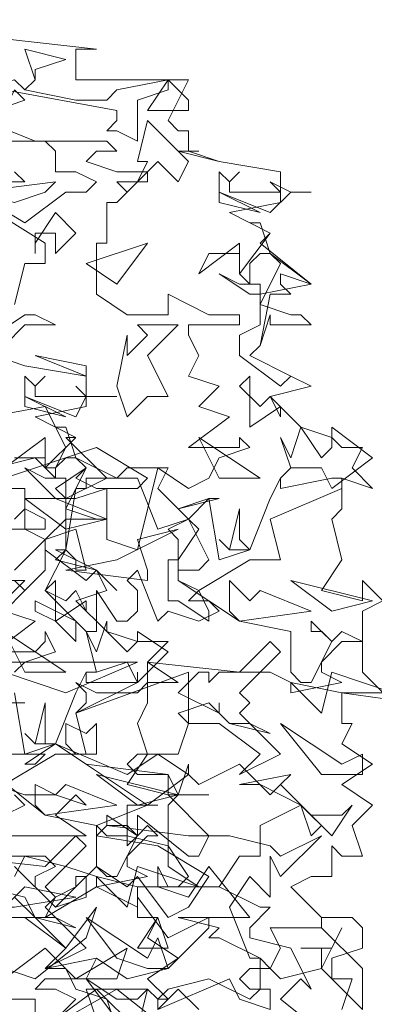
# Model space of a CAD drawing. Header units: millimetres. Extents: x 4234 to 4704, y 1542 to 2004.
# Tile 29 of 256: x 4298.22 to 4301.67, y 1698.28 to 1707.86. Entities that reach past the tile are written whole.
import ezdxf

# ---------------------------------------------------------------- set-up
doc = ezdxf.new("R2010")
doc.units = ezdxf.units.MM
doc.layers.add('BOD', color=40, linetype='Continuous')
doc.layers.add('DIMENSIONS', color=7, linetype='Continuous')
pattern_1 = [(90, (3399.144, -158.445), (-8.980256, 8.980256), [2.38125, -15.57926]), (45, (3399.144, -158.445), (-8.980256, 8.980256), [2.38125, -10.31875]), (135, (3399.144, -158.445), (-8.980256, -8.980256), [2.38125, -10.31875])]

# ---------------------------------------------------------------- blocks, each defined once
blk = doc.blocks.new('A$Cf9015526')
at = {"color": 116, "lineweight": 0, "true_color": 0x136734}
for points in [[(1.9098, 3.4421), (2.1097, 3.4199), (2.0875, 3.4199), (2.0653, 3.4199), (2.0653, 3.3533), (2.3095, 3.3533), (2.2651, 3.2645), (2.2873, 3.2423), (2.3095, 3.2423), (2.3095, 3.1978), (2.2873, 3.1978), (2.3762, 3.1756), (2.5094, 3.1534), (2.5094, 3.0868), (2.3984, 3.0646), (2.4872, 3.0202), (2.465, 2.998), (2.576, 2.9091), (2.465, 2.8869), (2.465, 2.8647), (2.5316, 2.8425), (2.5538, 2.8425), (2.576, 2.8203), (2.4872, 2.8203), (2.4872, 2.8425), (2.465, 2.7759), (2.4428, 2.7537), (2.5316, 2.7093), (2.576, 2.6871), (2.4872, 2.6649), (2.5538, 2.5982), (2.6204, 2.576), (2.6427, 2.5538), (2.6871, 2.5538), (2.6649, 2.5094), (2.7093, 2.465), (2.6427, 2.4872), (2.6427, 2.4206), (2.6204, 2.3984), (2.6427, 2.3095), (2.5982, 2.2429), (2.6871, 2.2207), (2.6871, 2.2651), (2.7315, 2.2207)], [(2.7315, 2.2207), (2.6871, 2.1985), (2.6871, 2.0653), (2.7537, 1.9986)], [(2.7981, 1.9986), (2.6427, 2.0209), (2.6427, 1.9542), (2.6649, 1.9542), (2.6427, 1.9098), (2.7093, 1.8654), (2.6427, 1.821), (2.7093, 1.7766), (2.6649, 1.7322), (2.6871, 1.6655), (2.6427, 1.6655), (2.6204, 1.6877), (2.6204, 1.6211), (2.5982, 1.6211), (2.576, 1.6211), (2.5316, 1.5989), (2.5982, 1.5323), (2.6649, 1.5323), (2.6871, 1.5101), (2.6871, 1.4657), (2.6204, 1.4435), (2.6204, 1.4213), (2.6204, 1.3991), (2.6649, 1.3991), (2.6427, 1.3324)], [(1.932, 3.1534), (1.9542, 3.1312), (1.8654, 3.1312)], [(1.8432, 3.109), (1.9542, 3.0424), (2.0431, 3.109), (2.0875, 3.109), (2.1097, 3.1312), (2.0653, 3.1534), (2.0209, 3.1534), (2.0209, 3.1978), (1.9986, 3.22), (1.9542, 3.22), (2.1319, 3.22), (2.1541, 3.1978), (2.1097, 3.1978), (2.0875, 3.1756), (2.1541, 3.1534), (2.2207, 3.1534), (2.1541, 3.0868), (2.1319, 3.0868), (2.1319, 2.998), (2.1097, 2.998), (2.1097, 2.8869), (2.1763, 2.8425), (2.2651, 2.8425), (2.2651, 2.8869), (2.354, 2.8425), (2.3762, 2.8425), (2.4206, 2.8425), (2.4206, 2.8203), (2.3095, 2.8203), (2.3095, 2.7981), (2.3318, 2.7537), (2.3095, 2.7093), (2.3762, 2.6871), (2.3318, 2.6427), (2.3984, 2.6205), (2.3095, 2.5538), (2.3984, 2.5538), (2.4206, 2.5538), (2.4206, 2.576), (2.4428, 2.5538), (2.3762, 2.5316), (2.354, 2.4872), (2.3095, 2.465), (2.2429, 2.5094), (2.1985, 2.3318), (2.1319, 2.354), (2.1319, 2.465), (2.0653, 2.4428), (2.0431, 2.4428), (2.0209, 2.465), (2.0875, 2.5094), (2.0653, 2.4872), (2.1097, 2.465), (2.1319, 2.465), (2.1985, 2.465), (2.2207, 2.4872), (2.1097, 2.5538), (1.9098, 2.4872)], [(1.9098, 2.465), (1.9542, 2.465), (1.9542, 2.3762), (1.9986, 2.354), (2.0653, 2.3762), (2.0875, 2.2873), (2.0653, 2.2873), (2.0653, 2.3095), (2.0431, 2.3318), (1.9986, 2.2429), (2.0653, 2.1763), (2.0875, 2.1541), (2.1097, 2.1541), (2.1097, 2.2429), (2.1541, 2.1763), (2.1763, 2.1763), (2.1985, 2.1985), (2.1985, 2.2429), (2.1763, 2.2651), (2.1985, 2.2873), (2.2429, 2.1763), (2.2651, 2.1985), (2.3318, 2.1763), (2.3762, 2.1985), (2.354, 2.2207), (2.3095, 2.2207), (2.3318, 2.2429), (2.2873, 2.2651), (2.2873, 2.354), (2.2651, 2.3762), (2.3095, 2.3984), (2.2873, 2.4206), (2.3762, 2.4428), (2.354, 2.4428), (2.3095, 2.3984), (2.3318, 2.3762), (2.2873, 2.3095), (2.2873, 2.2651), (2.4206, 2.1763), (2.5316, 2.1541), (2.5316, 2.0653), (2.5538, 2.0431), (2.576, 2.0431), (2.6204, 2.1319), (2.5982, 2.1541), (2.576, 2.1541), (2.576, 2.1763), (2.6204, 2.1319), (2.6427, 2.1541), (2.6871, 2.1319), (2.6427, 2.1319), (2.5982, 2.0875), (2.5982, 2.0653), (2.6427, 2.0431), (2.5316, 2.0209), (2.5316, 2.0431), (2.4872, 2.0653), (2.3762, 2.0653), (2.354, 2.0431), (2.354, 2.0653), (2.3318, 2.0653), (2.2873, 2.0209), (2.3762, 1.9764), (2.3762, 1.9986), (2.3762, 1.9764), (2.3984, 1.9542), (2.4428, 1.9542), (2.4872, 1.932), (2.3984, 1.9542), (2.354, 1.9986), (2.2873, 1.9764), (2.3095, 1.9542), (2.2873, 1.8876), (2.2651, 1.8876), (2.1985, 1.8876), (2.1763, 1.8654), (2.1985, 1.8432), (2.2651, 1.8432), (2.0875, 1.8654), (2.0209, 1.9098), (1.9542, 1.8654), (1.9764, 1.8654), (1.9986, 1.8876), (1.9098, 1.8876)], [(1.8876, 1.821), (1.9542, 1.7988), (2.0209, 1.7988), (2.0875, 1.7766), (2.0653, 1.7988), (2.0209, 1.7544), (2.0875, 1.71), (1.8654, 1.71)], [(1.8876, 1.6655), (1.9986, 1.6655), (2.0209, 1.6433), (1.9764, 1.6211), (1.9764, 1.5989), (2.0209, 1.5545), (2.0653, 1.5989), (2.0653, 1.6211), (2.0875, 1.6211), (2.0875, 1.5767), (2.0209, 1.5545), (1.932, 1.6433)], [(1.932, 1.5323), (1.9764, 1.5323), (2.0431, 1.4657), (2.1097, 1.5545), (2.0875, 1.4879), (1.9764, 1.3991), (1.8432, 1.4435)], [(1.8876, 1.3102), (1.8654, 1.3546), (1.9764, 1.3546), (1.9764, 1.3102)], [(1.9986, 1.288), (2.1541, 1.3768), (2.2651, 1.288)], [(2.3318, 1.3324), (2.2873, 1.3768), (2.2651, 1.3546), (2.2429, 1.3546), (2.2651, 1.3768), (2.354, 1.3991), (2.4428, 1.3546), (2.465, 1.3768), (2.465, 1.4435), (2.3762, 1.4879), (2.354, 1.4879), (2.3762, 1.5101), (2.2873, 1.5323), (2.4428, 1.5323), (2.354, 1.6433), (2.3095, 1.5767), (2.2429, 1.5989), (2.2429, 1.6433), (2.2651, 1.5989), (2.2873, 1.5989), (2.3095, 1.6211), (2.2651, 1.6877), (2.1763, 1.71), (2.1319, 1.71), (2.1097, 1.7322), (2.2207, 1.7766), (2.2429, 1.7766), (2.2207, 1.7766), (2.1763, 1.7766), (2.1763, 1.71), (2.1763, 1.6877), (2.1985, 1.71), (2.1985, 1.7544), (2.3095, 1.6655), (2.3318, 1.6655), (2.354, 1.71), (2.2651, 1.7988), (2.2873, 1.7988), (2.3095, 1.8654), (2.3095, 1.8432), (2.3318, 1.821), (2.4206, 1.8654), (2.4872, 1.7988), (2.5094, 1.821), (2.576, 1.7544), (2.6427, 1.7544), (2.6649, 1.7766), (2.6204, 1.71), (2.5538, 1.7766), (2.465, 1.7322), (2.465, 1.6655), (2.4206, 1.6655), (2.3762, 1.5989), (2.465, 1.5545), (2.4872, 1.5545), (2.4428, 1.5101), (2.4428, 1.4879), (2.5316, 1.4657), (2.576, 1.3768), (2.5538, 1.3991), (2.5094, 1.3546), (2.6204, 1.2658)], [(1.9098, 2.1985), (1.9542, 2.2429), (1.932, 2.2651), (1.9542, 2.2429), (1.9986, 2.2873), (1.9986, 2.3318), (1.9986, 2.354), (1.932, 2.2873)], [(1.7988, 2.4872), (1.9764, 2.5316), (1.9986, 2.5094), (2.0209, 2.5094), (2.0431, 2.5538), (1.9986, 2.6427), (1.7544, 2.5982)], [(1.932, 2.8647), (1.9542, 2.9536), (1.9764, 2.9536), (1.9986, 2.9536), (1.9986, 2.998), (1.821, 3.109)], [(1.8876, 2.7537), (1.9542, 2.7315), (2.0875, 2.7093), (2.0875, 2.6427), (1.9764, 2.6205), (2.0653, 2.576), (2.0431, 2.576), (2.1319, 2.4872), (2.0431, 2.4428), (2.0431, 2.4206), (2.1097, 2.3984), (2.1319, 2.3984), (2.0653, 2.3984), (2.0431, 2.3984), (2.0431, 2.3318), (2.0209, 2.3095), (2.1097, 2.2873), (2.1319, 2.2429), (2.0653, 2.2207), (2.1319, 2.1541), (2.1985, 2.1319), (2.2207, 2.1319), (2.2651, 2.1319), (2.2207, 2.0875), (2.2873, 2.0431), (2.2207, 2.0431), (2.2207, 1.9986), (2.1985, 1.9542), (2.2207, 1.8876), (2.1763, 1.821), (2.2651, 1.7988), (2.2651, 1.8432), (2.2873, 1.7988), (2.354, 1.7988), (2.2873, 1.7988), (2.2651, 1.7766), (2.2651, 1.6433), (2.3318, 1.5989), (2.354, 1.5989), (2.3762, 1.5989), (2.1985, 1.5989), (2.1985, 1.5323), (2.2429, 1.5323), (2.2207, 1.4879), (2.2873, 1.4435), (2.2207, 1.3991), (2.2651, 1.3546), (2.2429, 1.3324)], [(1.932, 2.3984), (1.9542, 2.4206), (1.9986, 2.3984), (1.9986, 2.3762), (1.8876, 2.3762)], [(1.8876, 2.2651), (1.9542, 2.2651), (1.9098, 2.2207)], [(1.9098, 2.1985), (1.9764, 2.1763), (1.8876, 2.1097), (1.9764, 2.1097), (1.9986, 2.1319), (1.9986, 2.1541), (2.0209, 2.1097), (1.9542, 2.0875), (1.932, 2.0653)], [(1.9098, 1.7544), (1.9542, 1.7766), (1.932, 1.7988)], [(1.8654, 1.9986), (1.9542, 1.9986), (1.932, 1.9986)], [(1.8876, 1.8432), (1.9986, 1.7544), (2.1097, 1.7322), (2.1097, 1.6433), (2.1319, 1.6211), (2.1541, 1.6211), (2.1985, 1.71), (2.1763, 1.7322), (2.1319, 1.7322), (2.1319, 1.7544), (2.1985, 1.71), (2.2207, 1.7322), (2.2429, 1.71), (2.2207, 1.71), (2.1763, 1.6655), (2.1763, 1.6433), (2.2207, 1.6211), (2.1097, 1.5989), (2.1097, 1.6211), (2.0431, 1.6433), (1.9542, 1.6655), (1.932, 1.6211)], [(1.8654, 1.5989), (1.9542, 1.5767), (1.9764, 1.5323), (2.0209, 1.5323), (2.0653, 1.5101), (1.9764, 1.5323), (1.932, 1.5767)], [(1.932, 1.3102), (1.8654, 1.3991), (1.8876, 1.4435), (1.8876, 1.4213), (1.9098, 1.3991), (1.9986, 1.4657), (2.0653, 1.3991), (2.0875, 1.3991), (2.1541, 1.3546), (2.1985, 1.3546), (2.2207, 1.3768), (2.1985, 1.288), (2.1097, 1.3768), (2.0209, 1.3102)], [(1.9098, 2.5094), (1.9986, 2.576), (1.9986, 2.5094), (2.0653, 2.576), (2.0209, 2.5982), (2.0431, 2.5982), (2.0653, 2.5316), (2.1541, 2.4872), (2.0875, 2.4872), (2.0875, 2.465), (2.0653, 2.465), (2.0431, 2.3318), (2.0209, 2.3318), (2.1097, 2.2873), (2.1541, 2.2429), (2.1097, 2.2873), (2.0875, 2.2651), (1.9986, 2.3318), (1.9986, 2.354), (2.0431, 2.3984), (2.0431, 2.4206), (2.0875, 2.5094), (2.0653, 2.5316), (2.0431, 2.5316), (2.0209, 2.5094), (2.0209, 2.4872), (1.9986, 2.5094), (1.9986, 2.5316), (1.932, 2.5316)], [(1.932, 2.0209), (1.9542, 1.8876), (2.0209, 1.9098), (2.0653, 2.0209), (2.0875, 2.0653), (2.0875, 2.0431), (2.1985, 2.0431), (2.1985, 2.0653), (2.1985, 2.0431), (2.0653, 1.9764), (2.0875, 1.8876), (2.0209, 1.8876), (1.9098, 1.821)], [(2.0209, 1.3102), (2.0653, 1.3546), (2.0209, 1.3768), (1.9764, 1.3768), (1.9986, 1.3991), (2.0875, 1.3991), (2.1097, 1.4435), (2.1763, 1.3991), (2.2651, 1.4213), (2.354, 1.5101), (2.354, 1.5323), (2.2651, 1.4879), (2.1985, 1.5767), (2.1985, 1.5545), (2.1097, 1.5989), (1.9986, 1.5323), (2.0209, 1.5767), (2.0653, 1.5989), (2.1097, 1.6433), (2.1763, 1.5989), (2.1985, 1.6211), (2.2651, 1.5323), (2.3095, 1.5545), (2.354, 1.6211), (2.2429, 1.6877), (2.1097, 1.71), (2.1319, 1.7322), (2.3095, 1.71), (2.3984, 1.71), (2.4872, 1.6877), (2.5094, 1.6655), (2.5982, 1.71), (2.5094, 1.6211), (2.4872, 1.6655), (2.4872, 1.5767), (2.4428, 1.6211), (2.3984, 1.5545), (2.4428, 1.4435), (2.465, 1.4435), (2.4872, 1.4213), (2.5094, 1.4657), (2.4872, 1.5101), (2.5982, 1.5101), (2.5982, 1.5323), (2.5982, 1.5101), (2.6871, 1.4213), (2.6871, 1.3324), (2.5982, 1.4213), (2.5094, 1.3991), (2.4872, 1.4213), (2.4428, 1.4213), (2.4206, 1.3991), (2.4428, 1.3768), (2.4872, 1.3768), (2.4872, 1.3324), (2.4206, 1.3546), (2.3984, 1.3991), (2.2429, 1.3324), (2.2429, 1.3546), (2.2207, 1.3768), (2.0875, 1.3768), (2.1097, 1.3102)]]:
    blk.add_lwpolyline(points, dxfattribs=at)
for points in [[(1.9764, 3.3755), (1.9764, 3.3533), (1.9542, 3.3311), (2.0653, 3.3089), (2.1319, 3.3089), (2.1541, 3.3311), (2.2651, 3.3533), (2.2651, 3.3311), (2.1985, 3.3089), (2.1985, 3.22), (2.1541, 3.2423), (2.1319, 3.2423), (2.1541, 3.2645), (2.1541, 3.2867), (1.9098, 3.3311), (1.8654, 3.2867), (1.7544, 3.3089), (1.932, 3.3533), (1.9542, 3.3311), (1.9764, 3.3533), (1.9542, 3.4199), (2.0431, 3.3977)], [(2.3095, 3.2867), (2.2207, 3.2867), (2.2651, 3.3533), (2.3095, 3.3089)], [(1.8876, 3.2867), (1.8654, 3.2645), (1.9764, 3.22), (1.8654, 3.22), (1.8654, 3.2423), (1.7988, 3.2423), (1.8432, 3.2867), (1.9098, 3.2867), (1.932, 3.3311), (1.9542, 3.3089)], [(2.2873, 3.1312), (2.2429, 3.1756), (2.2207, 3.1534), (2.2207, 3.1312), (2.1985, 3.1312), (2.1763, 3.109), (2.1541, 3.1312), (2.1985, 3.1312), (2.2207, 3.1756), (2.1985, 3.1756), (2.2207, 3.2645), (2.3095, 3.1756)], [(2.3095, 3.1978), (2.3762, 3.1756), (2.3095, 3.1978), (2.2873, 3.1978), (2.3318, 3.1978)], [(2.4206, 3.1534), (2.3984, 3.1312), (2.3984, 3.109), (2.4872, 3.109), (2.5094, 3.109), (2.4872, 3.1312), (2.5316, 3.109), (2.576, 3.109), (2.5316, 3.109), (2.4872, 3.0646), (2.3762, 3.109), (2.3762, 3.1534), (2.3984, 3.1312)], [(1.932, 3.0868), (1.8432, 3.109), (2.0209, 3.1312), (1.9986, 3.109)], [(2.3762, 3.0868), (2.3762, 3.109), (2.465, 3.0646)], [(2.0209, 2.9758), (2.0209, 3.0202), (1.9986, 3.0202), (1.9764, 3.0202), (1.9764, 2.9758), (1.9764, 2.998), (2.0209, 3.0646), (2.0653, 3.0202)], [(2.4872, 2.9758), (2.576, 2.9091), (2.5094, 2.9314), (2.5094, 2.9091), (2.5316, 2.8869), (2.4872, 2.8869), (2.465, 2.7759), (2.4428, 2.7537), (2.5316, 2.7093), (2.576, 2.6871), (2.5316, 2.7093), (2.5094, 2.6871), (2.4206, 2.7537), (2.4206, 2.7981), (2.465, 2.8203), (2.465, 2.8647), (2.5094, 2.9536), (2.4872, 2.9758), (2.465, 2.9758), (2.4428, 2.9536), (2.4428, 2.9091), (2.4206, 2.9314), (2.4206, 2.9758), (2.354, 2.9758), (2.3318, 2.9314), (2.4206, 2.998), (2.4206, 2.9536), (2.4206, 2.9314), (2.4872, 3.0202), (2.4428, 3.0424), (2.465, 3.0424)], [(2.0875, 2.9536), (2.2207, 2.998), (2.1541, 2.9091)], [(2.4428, 2.9091), (2.465, 2.9091), (2.465, 2.8869), (2.4428, 2.8869), (2.3762, 2.9314), (2.4206, 2.9091)], [(2.0209, 2.8203), (1.9542, 2.8203), (1.9098, 2.7759), (1.8876, 2.7981), (1.9542, 2.8425), (1.9764, 2.8425)], [(2.2207, 2.7537), (2.2651, 2.6649), (2.2207, 2.6649), (2.1763, 2.6205), (2.1541, 2.6871), (2.1763, 2.7981), (2.1763, 2.7759), (2.1763, 2.7537), (2.2207, 2.7981), (2.1985, 2.8203), (2.2873, 2.8203)], [(1.8876, 2.7537), (1.9542, 2.7315), (1.8876, 2.7537), (1.8654, 2.7759), (1.9098, 2.7759)], [(2.0875, 2.7093), (1.9764, 2.7537), (2.0875, 2.7315)], [(1.9986, 2.7093), (1.9764, 2.6871), (1.9764, 2.6649), (2.0653, 2.6649), (2.0875, 2.6649), (2.0653, 2.6871), (2.0875, 2.6649), (2.1541, 2.6649), (2.0875, 2.6649), (2.0653, 2.6205), (1.9542, 2.6649), (1.9542, 2.7093), (1.9764, 2.6871)], [(2.465, 2.6427), (2.4872, 2.6649), (2.5094, 2.6205), (2.5094, 2.6427), (2.4428, 2.5982), (2.4428, 2.7093), (2.4206, 2.6871)], [(1.9542, 2.6427), (1.9542, 2.6649), (2.0431, 2.6205)], [(2.5982, 2.5316), (2.6204, 2.5538), (2.6204, 2.5982), (2.7093, 2.5316), (2.6204, 2.465), (2.5982, 2.5094), (2.5316, 2.5094), (2.5094, 2.4872), (2.5316, 2.5094), (2.5094, 2.576), (2.5316, 2.5316), (2.5538, 2.5982)], [(2.465, 2.4872), (2.3318, 2.576), (2.3762, 2.4872)], [(2.0209, 2.4872), (2.0431, 2.4872), (2.0431, 2.4428), (2.0209, 2.4428), (1.9542, 2.5094), (1.9986, 2.4872)], [(2.2429, 2.465), (2.2873, 2.4206), (2.354, 2.4428), (2.3762, 2.3095), (2.4428, 2.3318), (2.4872, 2.4428), (2.5094, 2.4872), (2.5094, 2.465), (2.6204, 2.4872), (2.6427, 2.4872), (2.6427, 2.465), (2.4872, 2.3984), (2.5094, 2.3095), (2.4428, 2.3095), (2.3318, 2.2429), (2.354, 2.1985), (2.354, 2.1763), (2.2873, 2.2207), (2.2651, 2.2207), (2.2651, 2.3095), (2.2873, 2.3095), (2.2873, 2.2873), (2.3318, 2.2873), (2.354, 2.3095), (2.3095, 2.3984), (2.2429, 2.3762), (2.1985, 2.4872), (2.1541, 2.4872), (2.1763, 2.5094), (2.2651, 2.5094)], [(2.0431, 2.3762), (1.9542, 2.4428), (1.9764, 2.4428), (2.0209, 2.4428), (2.1319, 2.3984)], [(2.4428, 2.3318), (2.3984, 2.3318), (2.3762, 2.354), (2.3984, 2.3318), (2.4206, 2.4206), (2.4206, 2.354)], [(2.2207, 2.2651), (2.0431, 2.2873), (2.1541, 2.3095), (2.2873, 2.3762), (2.1985, 2.354), (2.2207, 2.2873)], [(2.0431, 2.2207), (2.0653, 2.2429), (2.0875, 2.1985), (2.0875, 2.2207), (2.0209, 2.1763), (2.0209, 2.2651), (1.9986, 2.2429)], [(2.465, 2.2429), (2.576, 2.1985), (2.4206, 2.1763), (2.3984, 2.1985), (2.3984, 2.2651), (2.4428, 2.2207)], [(2.7093, 2.2207), (2.5316, 2.2651), (2.6204, 2.1985)], [(2.0653, 2.1319), (2.0209, 2.1763), (1.9764, 2.1985), (1.9764, 2.2207), (2.0653, 2.1763)], [(2.1763, 2.1097), (2.1985, 2.1319), (2.1985, 2.1541), (2.2651, 2.1097), (2.1985, 2.0431), (2.1763, 2.0875), (2.1097, 2.0653), (2.0875, 2.0653), (2.1097, 2.0653), (2.0875, 2.1541), (2.1097, 2.1097), (2.1319, 2.1763), (2.1319, 2.1541)], [(2.0431, 2.0653), (1.9098, 2.1541), (1.9542, 2.0653)], [(2.4206, 2.0209), (2.4428, 1.9986), (2.4206, 1.9764), (2.5094, 1.8876), (2.4206, 1.8432), (2.465, 1.8876), (2.3762, 1.9542), (2.3095, 1.9542), (2.3095, 2.0653), (2.0653, 1.9764), (2.0875, 1.9986), (2.0875, 2.0209), (2.0653, 2.0431), (2.1097, 2.0209), (2.1985, 2.0209), (2.2207, 2.0431), (2.2207, 2.0875), (2.4206, 2.0653), (2.4872, 2.1319), (2.5094, 2.1097)], [(2.0431, 2.0209), (1.9098, 2.0653), (1.8654, 2.0431), (1.8432, 2.0209), (1.8432, 1.9764), (1.821, 1.9986), (1.7544, 1.9764), (1.7544, 1.9986), (1.8432, 2.0209), (1.821, 2.0431), (1.8876, 2.0875), (2.1985, 2.0875)], [(2.6427, 2.0209), (2.5316, 2.0431), (2.5982, 1.9764), (2.6204, 2.0653), (2.7537, 2.0209)], [(2.0209, 1.9098), (1.9764, 1.9098), (1.9542, 1.932), (1.9764, 1.9098), (1.9986, 1.9986), (1.9986, 1.9098)], [(2.1097, 1.9542), (2.1097, 1.8876), (2.0653, 1.8876), (2.0431, 1.9098), (2.0431, 1.9542), (2.0875, 1.932)], [(2.6871, 1.8876), (2.6871, 1.8432), (2.6427, 1.8432), (2.5982, 1.8432), (2.5094, 1.9542), (2.6427, 1.8654)], [(2.2207, 1.7766), (2.0209, 1.9098), (2.1763, 1.8432), (2.2429, 1.8876), (2.3095, 1.8432)], [(2.2873, 1.7988), (2.1097, 1.8432), (2.1985, 1.7766)], [(2.5982, 1.7322), (2.576, 1.71), (2.5538, 1.7766), (2.5094, 1.7988), (2.465, 1.821), (2.4206, 1.821), (2.5316, 1.8432), (2.5094, 1.821)], [(2.0431, 1.821), (2.1541, 1.7766), (1.9986, 1.7544), (1.9764, 1.7766), (1.9764, 1.821), (2.0209, 1.7988)], [(1.9986, 1.5989), (2.0209, 1.5767), (1.9986, 1.5545), (2.0875, 1.4657), (1.9986, 1.4213), (2.0431, 1.4657), (1.9542, 1.5323), (1.8876, 1.5323), (1.8876, 1.6433), (1.6655, 1.5545), (1.6655, 1.5767), (1.6655, 1.5989), (1.6655, 1.6211), (1.6877, 1.5989), (1.7766, 1.5989), (1.7988, 1.6211), (1.7988, 1.6655), (1.9986, 1.6433), (2.0653, 1.71), (2.0875, 1.6877)], [(2.1985, 1.5989), (2.1097, 1.6211), (2.1763, 1.5545), (2.1985, 1.6433), (2.3318, 1.5989)], [(1.932, 1.5545), (1.8432, 1.5545), (1.9098, 1.5545), (1.9542, 1.5989), (2.0653, 1.5767)], [(2.2429, 1.4879), (2.2651, 1.4213), (2.2207, 1.4213), (2.1541, 1.4435), (2.0875, 1.5323), (2.2207, 1.4435)], [(2.1985, 1.4657), (2.2429, 1.5323), (2.2651, 1.4657)], [(2.5982, 1.4657), (2.5538, 1.4657), (2.6204, 1.4657), (2.6427, 1.5101), (2.5982, 1.4213)], [(2.0653, 1.3991), (2.1763, 1.4657), (2.1541, 1.3991)], [(2.1541, 1.3102), (2.1541, 1.288), (2.1319, 1.3546), (2.0653, 1.3768), (2.0431, 1.4213), (1.9986, 1.4213), (2.1097, 1.4435), (2.0875, 1.3991)]]:
    blk.add_lwpolyline(points, close=True, dxfattribs=at)

msp = doc.modelspace()

# ---------------------------------------------------------------- hatches: boundary and pattern name
at = {"layer": 'DIMENSIONS'}
h = msp.add_hatch(dxfattribs=at)
h.set_pattern_fill('GRASS', color=256, scale=0.5)
h.set_pattern_definition(pattern_1)
h.paths.add_polyline_path([(4417.6425, 1844.3253), (4423.2951, 1838.2514), (4434.9969, 1847.6295), (4469.633, 1855.411), (4513.1489, 1877.6572), (4531.9103, 1892.8657), (4546.8873, 1910.4574), (4556.576, 1922.7476), (4577.553, 1933.381), (4592.7448, 1936.6466), (4614.9867, 1937.2699), (4624.0253, 1937.2699), (4633.3522, 1938.7107), (4636.3977, 1940.2306), (4631.8428, 1952.3869, 0.161807)])
h.paths.add_polyline_path([(4631.8428, 1952.3869), (4629.8752, 1957.6381), (4629.4018, 1957.3619), (4621.324, 1958.355), (4615.8552, 1959.6126), (4597.3065, 1970.6836), (4571.5628, 1964.4359), (4571.5628, 1952.3502), (4556.6565, 1951.2934), (4533.2051, 1949.7013), (4514.0135, 1931.7588), (4500.0937, 1928.3885), (4467.5142, 1910.2651), (4457.6487, 1889.7679), (4440.0951, 1876.8578), (4418.6103, 1858.4577), (4410.1637, 1852.3615), (4417.6425, 1844.3253, -0.161807)])
h.paths.add_polyline_path([(4548.0789, 1916.6002), (4552.8565, 1929.9377), (4546.693, 1932.1455), (4541.9153, 1918.808)], flags=24)
h.paths.add_polyline_path([(4503.0556, 1883.2742), (4507.8332, 1896.6117), (4501.6696, 1898.8196), (4496.892, 1885.482)], flags=24)
h.paths.add_polyline_path([(4451.7368, 1857.409), (4456.5145, 1870.7465), (4450.3509, 1872.9544), (4445.5733, 1859.6168)], flags=24)
h.paths.add_polyline_path([(4412.9931, 1854.3366), (4417.0765, 1849.9489), (4419.3393, 1852.0547), (4415.2559, 1856.4424)], flags=24)
h.paths.add_polyline_path([(4596.3471, 1950.1809), (4601.1248, 1963.5184), (4594.9612, 1965.7262), (4590.1836, 1952.3887)], flags=24)
h.paths.add_polyline_path([(4509.7992, 1914.4402), (4520.7716, 1919.9756), (4517.1217, 1927.2104), (4506.1494, 1921.675)], flags=24)
h.paths.add_polyline_path([(4321.6553, 1898.427), (4326.0339, 1896.392), (4327.3367, 1899.1951), (4322.958, 1901.2301)], flags=9)
h.paths.add_polyline_path([(4333.4365, 1891.9961), (4338.2762, 1888.46), (4340.0997, 1890.9559), (4335.26, 1894.492)], flags=9)
h.paths.add_polyline_path([(4351.1951, 1875.6427), (4355.5215, 1871.4944), (4357.6608, 1873.7255), (4353.3344, 1877.8738)], flags=9)
h.paths.add_polyline_path([(4373.9221, 1853.7811), (4378.2721, 1849.6575), (4380.3986, 1851.9008), (4376.0487, 1856.0244)], flags=9)
h.paths.add_polyline_path([(4389.205, 1846.109), (4392.5459, 1849.595), (4390.3143, 1851.7338), (4386.9734, 1848.2478)], flags=9)
h.paths.add_polyline_path([(4407.9742, 1825.8927), (4411.6376, 1829.0381), (4409.6239, 1831.3833), (4405.9606, 1828.2379)], flags=9)
h.paths.add_polyline_path([(4405.6972, 1823.1876), (4408.8355, 1819.5181), (4411.1846, 1821.5272), (4408.0463, 1825.1967)], flags=9)
h.paths.add_polyline_path([(4412.0765, 1813.536), (4414.8574, 1808.2263), (4417.5956, 1809.6604), (4414.8147, 1814.9701)], flags=9)
h.paths.add_polyline_path([(4306.0633, 1735.5308), (4308.3702, 1742.3082), (4305.4441, 1743.3042), (4303.1371, 1736.5268)], flags=9)
h.paths.add_polyline_path([(4289.1237, 1902.077), (4295.0617, 1902.8939), (4294.6404, 1905.9561), (4288.7025, 1905.1392)], flags=9)
h.paths.add_polyline_path([(4305.67, 1902.4686), (4311.5251, 1901.1867), (4312.1862, 1904.2062), (4306.331, 1905.4882)], flags=9)
h.paths.add_polyline_path([(4434.2122, 1813.2206), (4438.5999, 1817.304), (4436.4941, 1819.5668), (4432.1063, 1815.4834)], flags=9)
h.paths.add_polyline_path([(4381.102, 1865.7275), (4385.1854, 1861.3397), (4387.4482, 1863.4456), (4383.3648, 1867.8333)], flags=9)
h.paths.add_polyline_path([(4421.9781, 1821.8049), (4426.0615, 1817.4172), (4428.3243, 1819.523), (4424.2409, 1823.9108)], flags=9)
h.paths.add_polyline_path([(4410.3951, 1823.868), (4413.9297, 1827.1574), (4411.8239, 1829.4202), (4408.2893, 1826.1308)], flags=9)
h.paths.add_polyline_path([(4387.3909, 1817.4858), (4392.1686, 1830.8233), (4386.005, 1833.0311), (4381.2274, 1819.6936)], flags=9)
h.paths.add_polyline_path([(4347.9726, 1750.0597), (4352.7503, 1763.3972), (4346.5867, 1765.6051), (4341.8091, 1752.2675)], flags=9)
h.paths.add_polyline_path([(4341.4321, 1678.3148), (4346.2097, 1691.6523), (4340.0462, 1693.8601), (4335.2686, 1680.5226)], flags=9)
h.paths.add_polyline_path([(4323.3673, 1583.7016), (4328.1449, 1597.0392), (4321.9814, 1599.247), (4317.2037, 1585.9095)], flags=9)
h.paths.add_polyline_path([(4335.3652, 1700.4464), (4339.9795, 1713.3279), (4330.8251, 1716.6071), (4326.2108, 1703.7256)], flags=9)
h.paths.add_polyline_path([(4396.1792, 1839.031), (4404.6554, 1830.2107), (4406.8611, 1832.3304), (4398.3849, 1841.1506)], flags=9)
h.paths.add_polyline_path([(4396.4333, 1860.2956), (4402.6288, 1853.7761), (4403.7122, 1854.8057), (4397.5167, 1861.3251)], flags=9)
h.paths.add_polyline_path([(4349.0141, 1900.3774), (4363.5849, 1891.1608), (4365.102, 1893.5592), (4350.5312, 1902.7758)], flags=9)
h.paths.add_polyline_path([(4438.6658, 1769.7519), (4437.6109, 1764.1146), (4441.3279, 1763.4191), (4442.3828, 1769.0563)], flags=9)
h.paths.add_polyline_path([(4432.3393, 1775.0815), (4431.5916, 1769.3953), (4435.3409, 1768.9023), (4436.0886, 1774.5885)], flags=9)
h.paths.add_polyline_path([(4446.5759, 1765.0098), (4445.4726, 1759.3818), (4449.1836, 1758.6543), (4450.2868, 1764.2824)], flags=9)
h.paths.add_polyline_path([(4333.2801, 1902.1363), (4338.0795, 1900.1576), (4339.5209, 1903.6536), (4334.7215, 1905.6324)], flags=9)
h.paths.add_polyline_path([(4335.5168, 1907.037), (4340.8576, 1904.9473), (4342.2355, 1908.4689), (4336.8946, 1910.5586)], flags=9)
h.paths.add_polyline_path([(4338.3128, 1912.555), (4343.7532, 1910.7401), (4344.9499, 1914.3274), (4339.5095, 1916.1422)], flags=9)
h.paths.add_polyline_path([(4390.5848, 1863.0102), (4393.6134, 1859.8177), (4396.592, 1862.6434), (4393.5633, 1865.8359)], flags=9)
h.paths.add_polyline_path([(4431.1188, 1819.2282), (4434.1502, 1816.0327), (4437.1288, 1818.8584), (4434.0973, 1822.0539)], flags=9)
h.paths.add_polyline_path([(4421.1353, 1830.1653), (4424.1639, 1826.9728), (4427.1425, 1829.7985), (4424.1138, 1832.991)], flags=9)
h.paths.add_polyline_path([(4410.884, 1841.2141), (4413.9127, 1838.0216), (4416.8913, 1840.8473), (4413.8626, 1844.0398)], flags=9)
h.paths.add_polyline_path([(4400.5883, 1852.1946), (4403.617, 1849.0021), (4406.5956, 1851.8278), (4403.5669, 1855.0203)], flags=9)
h.paths.add_polyline_path([(4378.8646, 1874.7618), (4381.8961, 1871.5663), (4384.8747, 1874.392), (4381.8432, 1877.5875)], flags=9)
h = msp.add_hatch(dxfattribs=at)
h.set_pattern_fill('GRASS', color=256, scale=0.5)
h.set_pattern_definition(pattern_1)
h.paths.add_polyline_path([(4408.8621, 1832.1996), (4393.7747, 1848.4713), (4381.6113, 1830.9217), (4363.6012, 1808.7018), (4358.3674, 1803.3966), (4341.8853, 1775.147), (4339.6484, 1751.0878), (4324.4915, 1725.327), (4322.615, 1687.402), (4321.4896, 1659.197), (4314.6168, 1611.7031), (4291.9238, 1588.6095), (4316.1894, 1573.3254, -0.136079)])
h.paths.add_polyline_path([(4392.7529, 1820.4059), (4397.5305, 1833.7435), (4391.367, 1835.9513), (4386.5894, 1822.6138)], flags=24)
h.paths.add_polyline_path([(4353.3346, 1752.9799), (4358.1123, 1766.3174), (4351.9487, 1768.5253), (4347.1711, 1755.1877)], flags=24)
h.paths.add_polyline_path([(4340.7272, 1703.3666), (4345.3415, 1716.2481), (4336.1871, 1719.5273), (4331.5728, 1706.6458)], flags=24)
h = msp.add_hatch(dxfattribs=at)
h.set_pattern_fill('GRASS', color=256, scale=0.5)
h.set_pattern_definition(pattern_1)
h.paths.add_polyline_path([(4310.8274, 1570.4052, -0.136079), (4403.5002, 1829.2794), (4388.4127, 1845.5512), (4376.2493, 1828.0016), (4358.2392, 1805.7816), (4353.0055, 1800.4765), (4336.5233, 1772.2268), (4334.2864, 1748.1676), (4319.1295, 1722.4069), (4317.253, 1684.4818), (4316.1276, 1656.2769), (4309.2548, 1608.7829), (4286.5618, 1585.6893)])
h.paths.add_polyline_path([(4386.9246, 1816.184), (4392.6349, 1832.1251), (4386.4713, 1834.3329), (4380.7611, 1818.3918)], flags=24)
h.paths.add_polyline_path([(4335.4543, 1700.695), (4339.9559, 1713.262), (4330.8015, 1716.5412), (4326.2998, 1703.9742)], flags=24)

# ---------------------------------------------------------------- block references
at = {"layer": 'BOD', "xscale": 4.480026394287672, "yscale": 4.480026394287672, "zscale": 4.480026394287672}
msp.add_blockref('A$Cf9015526', (4289.5141, 1692.2563, 480.9174), dxfattribs=at)

doc.saveas('drawing.dxf')
